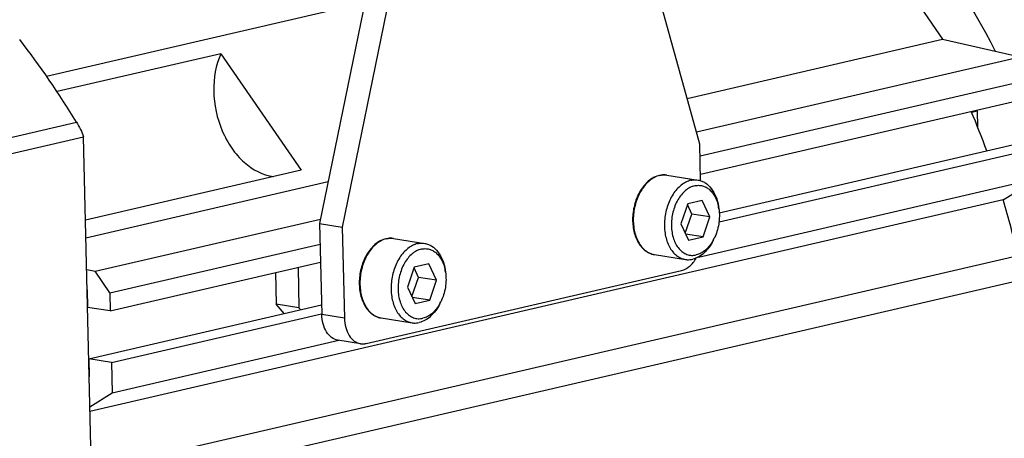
# Model space of a CAD drawing. Header units: millimetres. Extents: x 0 to 420, y 0 to 297.
# Tile 16 of 69: x 187 to 211, y 36 to 47. Entities that reach past the tile are written whole.
import ezdxf

# ---------------------------------------------------------------- set-up
doc = ezdxf.new("R2010")
doc.units = ezdxf.units.MM
doc.header["$LTSCALE"] = 23.1
for name, color, linetype in [('AXIS', 7, 'CONTINUOUS'), ('COMPONENTS', 7, 'CONTINUOUS'), ('CUT', 7, 'CONTINUOUS'), ('PROTRUSION', 7, 'CONTINUOUS')]:
    doc.layers.add(name, color=color, linetype=linetype)

msp = doc.modelspace()

# ---------------------------------------------------------------- linework, layer by layer
at = {"layer": 'AXIS', "color": 7, "linetype": 'CONTINUOUS'}
for p, q in [((192.09819, 45.69346), (188.12301, 44.77247)), ((192.09819, 45.69346), (194.04331, 42.87088)), ((194.04331, 42.87088), (188.81478, 41.65951)), ((203.67364, 40.76317), (211.89414, 42.66774)), ((211.0648, 42.14889), (211.89414, 42.66774)), ((211.0648, 42.14889), (188.92187, 37.01872)), ((211.42699, 40.79075), (188.99206, 35.59292)), ((189.51353, 35.11622), (211.94846, 40.31405)), ((189.45921, 37.46991), (194.9589, 38.7441)), ((189.44224, 38.20544), (189.45921, 37.46991)), ((188.91926, 37.13211), (189.45921, 37.46991))]:
    msp.add_line(p, q, dxfattribs=at)
msp.add_arc((190.14825, 35.84345), 21.84629, 13.088717, 16.775809, dxfattribs=at)
msp.add_open_spline([(192.09819, 45.69346), (191.9698, 45.41489), (191.86083, 44.76274), (192.0336, 43.96555), (192.34404, 43.39784), (192.71914, 42.96038), (193.11121, 42.7468), (193.37226, 42.71388)], degree=3, knots=[0, 0, 0, 0, 0.2530845, 0.5253982, 0.65817257, 0.78290195, 1, 1, 1, 1], dxfattribs=at)
at = {"layer": 'COMPONENTS', "color": 7, "linetype": 'CONTINUOUS'}
for p, q in [((203.70833, 43.49864), (200.76214, 54.14834)), ((196.91649, 53.47159), (194.49054, 41.57725)), ((197.46624, 53.38473), (195.04029, 41.49039)), ((210.43795, 44.29829), (210.44674, 43.91733)), ((186.85104, 43.23343), (188.76821, 43.67761)), ((189.33926, 18.93196), (188.76821, 43.67761)), ((203.72874, 42.61433), (203.70833, 43.49864)), ((202.9115, 42.74856), (203.66631, 42.62931)), ((203.4153, 42.05275), (203.24886, 41.57051)), ((203.51557, 41.80368), (203.40853, 42.03311)), ((203.76856, 42.13459), (203.4153, 42.05275)), ((203.95537, 41.7342), (203.76856, 42.13459)), ((203.3559, 41.34108), (203.51557, 41.80368)), ((203.95537, 41.7342), (203.51557, 41.80368)), ((204.16252, 41.98741), (204.17068, 41.93399)), ((194.49054, 41.57725), (195.04029, 41.49039)), ((194.49054, 41.57725), (194.54146, 39.37067)), ((203.24886, 41.57051), (203.43567, 41.17012)), ((203.78893, 41.25196), (203.95537, 41.7342)), ((195.04029, 41.49039), (195.09121, 39.28381)), ((203.78893, 41.25196), (203.36633, 41.31873)), ((196.283, 41.21284), (197.03781, 41.09359)), ((203.43567, 41.17012), (203.78893, 41.25196)), ((204.03193, 41.16085), (204.05616, 41.20916)), ((197.14006, 40.59887), (196.7868, 40.51703)), ((197.32687, 40.19848), (197.14006, 40.59887)), ((202.60719, 40.82245), (203.362, 40.7032)), ((193.42256, 40.3847), (193.44025, 39.61793)), ((193.96739, 40.51093), (193.99001, 39.53108)), ((195.61807, 38.66642), (203.26634, 40.4384)), ((196.7868, 40.51703), (196.62036, 40.03479)), ((196.88707, 40.26796), (196.78002, 40.49739)), ((197.53402, 40.45169), (197.54218, 40.39827)), ((196.7274, 39.80536), (196.88707, 40.26796)), ((197.32687, 40.19848), (196.88707, 40.26796)), ((197.16043, 39.71624), (197.32687, 40.19848)), ((196.62036, 40.03479), (196.80717, 39.6344)), ((197.16043, 39.71624), (196.73783, 39.78301)), ((196.80717, 39.6344), (197.16043, 39.71624)), ((197.40343, 39.62513), (197.42766, 39.67344)), ((193.99001, 39.53108), (193.44025, 39.61793)), ((193.63404, 39.39084), (193.44025, 39.61793)), ((193.99001, 39.53108), (194.03116, 39.48285)), ((195.97869, 39.28673), (196.7335, 39.16748)), ((195.48406, 38.66113), (194.9343, 38.74799))]:
    msp.add_line(p, q, dxfattribs=at)
at = {"layer": 'COMPONENTS', "color": 9, "linetype": 'CONTINUOUS'}
for p, q in [((210.43795, 44.29829), (210.3033, 44.26709)), ((186.68081, 43.58746), (188.59798, 44.03164)), ((195.09121, 39.28381), (194.54146, 39.37067))]:
    msp.add_line(p, q, dxfattribs=at)
at = {"layer": 'COMPONENTS', "color": 7, "linetype": 'CONTINUOUS'}
for centre, radius, start, end in [((168.93836, 31.96102), 23.06947, 31.549105, 37.594509), ((209.2448, 44.27072), 1.19346, 1.323555, 2.686493), ((202.84356, 42.2386), 0.51608, 101.927189, 103.04531), ((203.12322, 41.77416), 1.05959, 8.674704, 11.598083), ((196.21506, 40.70288), 0.51608, 101.927189, 103.04531), ((203.10873, 41.68426), 1.05988, 330.444999, 333.369819), ((196.49471, 40.23844), 1.05959, 8.674704, 11.598083), ((196.48023, 40.14854), 1.05988, 330.444999, 333.369819)]:
    msp.add_arc(centre, radius, start, end, dxfattribs=at)
at = {"layer": 'COMPONENTS', "color": 9, "linetype": 'CONTINUOUS'}
for centre in [(202.84923, 42.25855), (196.22073, 40.72282)]:
    msp.add_arc(centre, 0.49595, 103.045805, 104.187387, dxfattribs=at)
at = {"layer": 'COMPONENTS', "color": 7, "linetype": 'CONTINUOUS'}
for points, knots in [([(207.70495, 50.13222), (208.01565, 49.82681), (209.24689, 48.50318), (210.24913, 46.97308), (210.87529, 45.75388)], [0, 0, 0, 0, 0.24120015, 1, 1, 1, 1]), ([(202.72707, 42.74136), (202.68489, 42.73159), (202.6004, 42.70044), (202.48379, 42.62543), (202.37724, 42.52428), (202.24963, 42.35565), (202.13287, 42.10045), (202.06975, 41.76571), (202.08674, 41.43272), (202.17077, 41.17915), (202.27908, 41.01603), (202.37499, 40.92076), (202.48526, 40.85319), (202.56646, 40.82889), (202.60719, 40.82245)], [0, 0, 0, 0, 0.0537695, 0.11060837, 0.17107888, 0.23522843, 0.37225951, 0.5150728, 0.65440192, 0.78229265, 0.84095043, 0.89618816, 0.94880469, 1, 1, 1, 1]), ([(202.9115, 42.74856), (202.89717, 42.75082), (202.83907, 42.75726), (202.77986, 42.75261), (202.73691, 42.74354)], [0, 0, 0, 0, 0.24835269, 1, 1, 1, 1]), ([(203.49209, 42.62244), (203.45126, 42.61298), (203.36898, 42.58246), (203.25481, 42.50855), (203.14945, 42.40797), (203.02197, 42.23877), (202.90474, 41.9817), (202.84084, 41.64419), (202.85706, 41.30898), (202.93989, 41.05451), (203.04638, 40.89203), (203.13941, 40.79847), (203.24541, 40.73278), (203.32318, 40.70933), (203.362, 40.7032)], [0, 0, 0, 0, 0.05234897, 0.10844278, 0.16880139, 0.23334616, 0.37214021, 0.51725174, 0.65863134, 0.78741738, 0.84573676, 0.89995747, 0.95090027, 1, 1, 1, 1]), ([(203.49209, 42.62244), (203.50657, 42.62579), (203.56394, 42.63641), (203.62339, 42.63609), (203.66631, 42.62931)], [0, 0, 0, 0, 0.25492414, 1, 1, 1, 1]), ([(203.58277, 42.49086), (203.61416, 42.49813), (203.67827, 42.50557), (203.77425, 42.49283), (203.86523, 42.45639), (203.94832, 42.39769), (204.02138, 42.31873), (204.1055, 42.1858), (204.14442, 42.06869), (204.16117, 41.98719)], [0, 0, 0, 0, 0.11270392, 0.22323565, 0.33523162, 0.45205626, 0.57619237, 0.70899946, 1, 1, 1, 1]), ([(203.66631, 42.62931), (203.69669, 42.62451), (203.75733, 42.60818), (203.87348, 42.54924), (204.00178, 42.42586), (204.11014, 42.22486), (204.14994, 42.06974), (204.16252, 41.98741)], [0, 0, 0, 0, 0.10679955, 0.21611849, 0.44944076, 0.71085044, 1, 1, 1, 1]), ([(203.58277, 42.49086), (203.54357, 42.48177), (203.46447, 42.45134), (203.35611, 42.3766), (203.25765, 42.27468), (203.14173, 42.10406), (203.04316, 41.849), (203.00634, 41.52389), (203.04665, 41.25849), (203.12393, 41.07564), (203.19887, 40.96373), (203.29006, 40.8776), (203.39456, 40.82126), (203.50796, 40.79799), (203.58437, 40.80526), (203.62147, 40.81385)], [0, 0, 0, 0, 0.05343512, 0.11110845, 0.17354769, 0.2405133, 0.38399435, 0.53147319, 0.67086003, 0.73472642, 0.79382861, 0.8484424, 0.89968221, 0.94943734, 1, 1, 1, 1]), ([(204.17068, 41.93397), (204.18936, 41.81171), (204.18589, 41.56013), (204.11164, 41.31974), (204.05618, 41.20919)], [0, 0, 0, 0, 0.49999935, 1, 1, 1, 1]), ([(196.09857, 41.20564), (196.05638, 41.19587), (195.9719, 41.16472), (195.85529, 41.08971), (195.74874, 40.98856), (195.62113, 40.81993), (195.50437, 40.56473), (195.44125, 40.22999), (195.45824, 39.897), (195.54227, 39.64343), (195.65058, 39.48031), (195.74648, 39.38504), (195.85676, 39.31747), (195.93796, 39.29316), (195.97869, 39.28673)], [0, 0, 0, 0, 0.0537695, 0.11060837, 0.17107888, 0.23522843, 0.37225951, 0.5150728, 0.65440192, 0.78229265, 0.84095043, 0.89618816, 0.94880469, 1, 1, 1, 1]), ([(196.283, 41.21284), (196.26867, 41.2151), (196.21057, 41.22154), (196.15136, 41.21689), (196.1084, 41.20782)], [0, 0, 0, 0, 0.24835269, 1, 1, 1, 1]), ([(196.86359, 41.08672), (196.82276, 41.07726), (196.74047, 41.04673), (196.62631, 40.97283), (196.52095, 40.87225), (196.39347, 40.70305), (196.27624, 40.44598), (196.21234, 40.10847), (196.22855, 39.77326), (196.31139, 39.51878), (196.41788, 39.35631), (196.5109, 39.26275), (196.61691, 39.19706), (196.69467, 39.17361), (196.7335, 39.16748)], [0, 0, 0, 0, 0.05234897, 0.10844278, 0.16880139, 0.23334616, 0.37214021, 0.51725174, 0.65863134, 0.78741738, 0.84573676, 0.89995747, 0.95090027, 1, 1, 1, 1]), ([(196.86359, 41.08672), (196.87807, 41.09007), (196.93544, 41.10069), (196.99489, 41.10037), (197.03781, 41.09359)], [0, 0, 0, 0, 0.25492414, 1, 1, 1, 1]), ([(197.03781, 41.09359), (197.06819, 41.08879), (197.12883, 41.07246), (197.24497, 41.01352), (197.37328, 40.89014), (197.48164, 40.68913), (197.52144, 40.53402), (197.53401, 40.45169)], [0, 0, 0, 0, 0.10679955, 0.21611849, 0.44944076, 0.71085044, 1, 1, 1, 1]), ([(204.03193, 41.16085), (204.00303, 41.10325), (203.93848, 40.99611), (203.8191, 40.86069), (203.68494, 40.76139), (203.58546, 40.72148), (203.53622, 40.71007)], [0, 0, 0, 0, 0.28022513, 0.54093993, 0.78019176, 1, 1, 1, 1]), ([(204.0307, 41.16146), (204.00544, 41.11693), (203.95015, 41.03431), (203.85088, 40.93033), (203.7413, 40.85406), (203.66117, 40.82305), (203.62147, 40.81385)], [0, 0, 0, 0, 0.27867703, 0.53842615, 0.77814019, 1, 1, 1, 1]), ([(196.95426, 40.95514), (196.91506, 40.94605), (196.83597, 40.91561), (196.7276, 40.84088), (196.62915, 40.73896), (196.51322, 40.56834), (196.41466, 40.31328), (196.37784, 39.98817), (196.41815, 39.72277), (196.49543, 39.53992), (196.57037, 39.42801), (196.66156, 39.34188), (196.76606, 39.28554), (196.87946, 39.26227), (196.95587, 39.26954), (196.99296, 39.27813)], [0, 0, 0, 0, 0.05343512, 0.11110845, 0.17354769, 0.2405133, 0.38399435, 0.53147319, 0.67086003, 0.73472642, 0.79382861, 0.8484424, 0.89968221, 0.94943734, 1, 1, 1, 1]), ([(196.95426, 40.95514), (196.98566, 40.96241), (197.04977, 40.96985), (197.14575, 40.95711), (197.23672, 40.92067), (197.31982, 40.86196), (197.39288, 40.78301), (197.477, 40.65008), (197.51592, 40.53297), (197.53267, 40.45146)], [0, 0, 0, 0, 0.11270392, 0.22323565, 0.33523162, 0.45205626, 0.57619237, 0.70899946, 1, 1, 1, 1]), ([(203.26634, 40.4384), (203.33747, 40.45488), (203.48129, 40.53628), (203.57974, 40.66417), (203.62233, 40.7381)], [0, 0, 0, 0, 0.46112857, 1, 1, 1, 1]), ([(203.362, 40.7032), (203.37625, 40.70095), (203.43429, 40.69467), (203.49346, 40.70016), (203.53622, 40.71007)], [0, 0, 0, 0, 0.24733546, 1, 1, 1, 1]), ([(197.54218, 40.39825), (197.56086, 40.27599), (197.55739, 40.02441), (197.48314, 39.78402), (197.42768, 39.67347)], [0, 0, 0, 0, 0.49999935, 1, 1, 1, 1]), ([(197.40343, 39.62513), (197.37453, 39.56753), (197.30998, 39.46039), (197.1906, 39.32497), (197.05644, 39.22567), (196.95696, 39.18575), (196.90772, 39.17435)], [0, 0, 0, 0, 0.28022513, 0.54093993, 0.78019176, 1, 1, 1, 1]), ([(197.4022, 39.62574), (197.37694, 39.58121), (197.32165, 39.49859), (197.22238, 39.3946), (197.1128, 39.31833), (197.03267, 39.28733), (196.99296, 39.27813)], [0, 0, 0, 0, 0.27867703, 0.53842615, 0.77814019, 1, 1, 1, 1]), ([(194.93439, 38.74797), (194.87972, 38.7566), (194.76796, 38.80548), (194.64273, 38.94993), (194.56267, 39.14569), (194.54324, 39.29336), (194.54146, 39.37067)], [0, 0, 0, 0, 0.20958737, 0.44216786, 0.70718454, 1, 1, 1, 1]), ([(195.09121, 39.28381), (195.093, 39.2065), (195.11242, 39.05883), (195.19248, 38.86308), (195.31771, 38.71863), (195.42947, 38.66974), (195.48414, 38.66112)], [0, 0, 0, 0, 0.29281546, 0.55783214, 0.79041263, 1, 1, 1, 1]), ([(196.7335, 39.16748), (196.74775, 39.16523), (196.80579, 39.15895), (196.86495, 39.16444), (196.90772, 39.17435)], [0, 0, 0, 0, 0.24733546, 1, 1, 1, 1]), ([(195.48414, 38.66112), (195.51715, 38.65591), (195.56284, 38.65569), (195.60694, 38.66384), (195.61807, 38.66642)], [0, 0, 0, 0, 0.74526128, 1, 1, 1, 1])]:
    msp.add_open_spline(points, degree=3, knots=knots, dxfattribs=at)
msp.add_open_spline([(188.59798, 44.03164), (188.66654, 43.92008), (188.72339, 43.80065), (188.76821, 43.67761)], degree=3, dxfattribs=at)
at = {"layer": 'COMPONENTS', "color": 9, "linetype": 'CONTINUOUS'}
for points, knots in [([(202.72767, 42.73937), (202.68704, 42.72909), (202.60534, 42.69709), (202.49229, 42.62153), (202.38817, 42.51978), (202.26255, 42.3497), (202.14751, 42.09275), (202.08568, 41.75648), (202.10327, 41.4233), (202.18656, 41.17076), (202.29292, 41.00968), (202.38565, 40.91694), (202.4912, 40.85182), (202.56856, 40.82855), (202.60719, 40.82245)], [0, 0, 0, 0, 0.05256211, 0.10890293, 0.16949677, 0.23422902, 0.37319528, 0.5182018, 0.65929779, 0.78776628, 0.84595419, 0.90007529, 0.95094906, 1, 1, 1, 1]), ([(202.73728, 42.74169), (202.75176, 42.74505), (202.80913, 42.75566), (202.86858, 42.75534), (202.9115, 42.74856)], [0, 0, 0, 0, 0.25494455, 1, 1, 1, 1]), ([(196.09917, 41.20364), (196.05854, 41.19337), (195.97684, 41.16137), (195.86379, 41.08581), (195.75967, 40.98406), (195.63405, 40.81398), (195.51901, 40.55703), (195.45718, 40.22076), (195.47477, 39.88758), (195.55806, 39.63504), (195.66442, 39.47396), (195.75715, 39.38122), (195.8627, 39.3161), (195.94006, 39.29283), (195.97869, 39.28673)], [0, 0, 0, 0, 0.05256211, 0.10890293, 0.16949677, 0.23422902, 0.37319528, 0.5182018, 0.65929779, 0.78776628, 0.84595419, 0.90007529, 0.95094906, 1, 1, 1, 1]), ([(196.10878, 41.20597), (196.12326, 41.20933), (196.18063, 41.21994), (196.24008, 41.21962), (196.283, 41.21284)], [0, 0, 0, 0, 0.25494455, 1, 1, 1, 1])]:
    msp.add_open_spline(points, degree=3, knots=knots, dxfattribs=at)
at = {"layer": 'CUT', "color": 7, "linetype": 'CONTINUOUS'}
for p, q in [((209.59665, 46.04222), (211.47957, 45.61529)), ((203.62614, 43.79577), (211.47957, 45.61529)), ((203.71493, 43.21296), (211.83813, 45.09498)), ((203.72511, 42.77164), (211.84831, 44.65366)), ((204.18131, 41.83448), (211.32741, 43.49012)), ((204.17553, 41.61892), (211.87717, 43.40327)), ((189.04464, 40.41746), (194.51236, 41.68425)), ((189.4032, 39.89715), (194.50205, 41.07848)), ((189.41338, 39.45584), (194.51223, 40.63716)), ((188.84238, 40.46332), (189.04464, 40.41746)), ((189.4032, 39.89715), (189.04464, 40.41746)), ((188.85382, 39.96791), (188.86363, 39.54269)), ((189.4032, 39.89715), (189.41338, 39.45584)), ((189.41338, 39.45584), (188.86363, 39.54269)), ((188.89248, 38.2923), (194.53617, 39.59985)), ((189.44224, 38.20544), (194.5379, 39.38602)), ((189.44224, 38.20544), (188.89248, 38.2923)), ((188.89248, 38.2923), (188.9023, 37.86707))]:
    msp.add_line(p, q, dxfattribs=at)
msp.add_arc((190.7328, 36.0432), 21.22834, 20.097051, 22.869483, dxfattribs=at)
at = {"layer": 'PROTRUSION', "color": 7, "linetype": 'CONTINUOUS'}
for p, q in [((207.13795, 49.61006), (209.59665, 46.04222)), ((187.86844, 45.14562), (195.58287, 46.93293)), ((203.40172, 44.60696), (209.59665, 46.04222)), ((188.8247, 41.22968), (194.69715, 42.59024))]:
    msp.add_line(p, q, dxfattribs=at)

doc.saveas('drawing.dxf')
